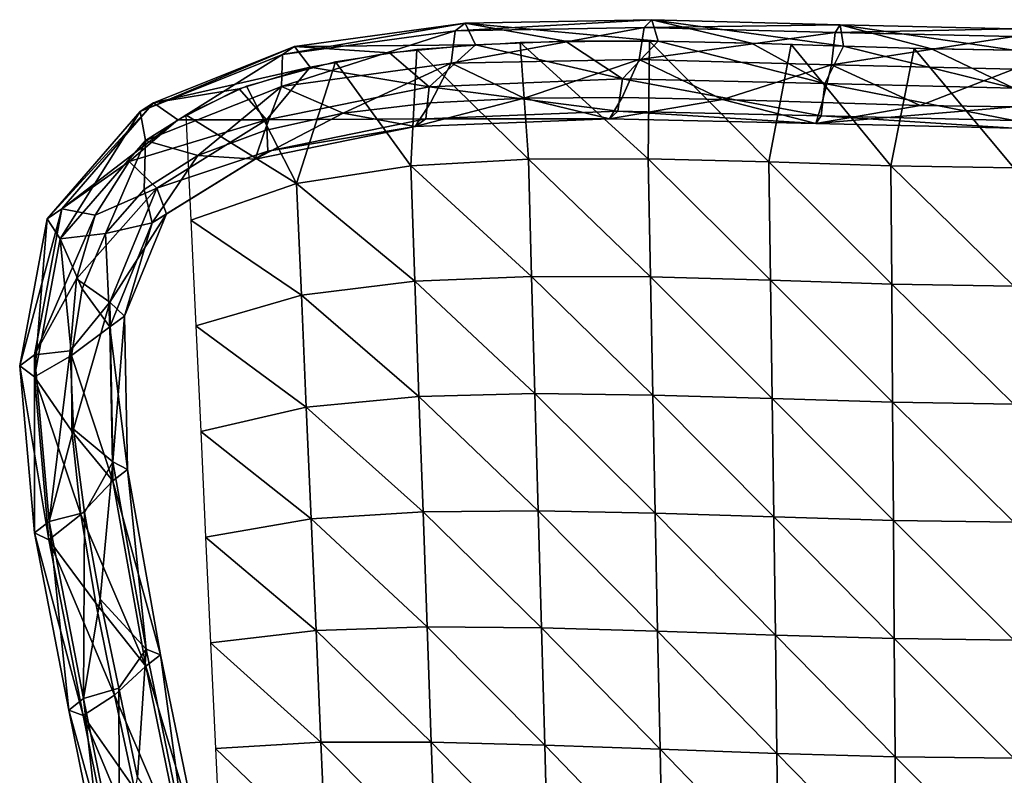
# Model space of a CAD drawing. Header units: millimetres. Extents: x -311 to 311, y 0 to 890.
# Tile 35 of 70: x -246 to -2, y 703 to 890. Entities that reach past the tile are written whole.
import ezdxf

# ---------------------------------------------------------------- set-up
doc = ezdxf.new("R2010")
doc.units = ezdxf.units.MM
doc.header["$LTSCALE"] = 81.481481
for name, color, linetype in [('11', 7, 'CONTINUOUS'), ('12', 7, 'CONTINUOUS'), ('90', 7, 'CONTINUOUS')]:
    doc.layers.add(name, color=color, linetype=linetype)

msp = doc.modelspace()

# ---------------------------------------------------------------- linework, layer by layer
at = {"layer": '11', "linetype": 'Continuous'}
for points in [[(-138, 886.74, -600.34), (-180.61, 880.93, -586.26), (-135.51, 888.63, -591.29), (-138, 886.74, -600.34)], [(-135.51, 888.63, -591.29), (-180.61, 880.93, -586.26), (-177.68, 882.88, -577.35), (-135.51, 888.63, -591.29)], [(-135.51, 888.63, -591.29), (-177.68, 882.88, -577.35), (-133, 883.36, -583.73), (-135.51, 888.63, -591.29)], [(-91.32, 887.64, -611.91), (-138, 886.74, -600.34), (-89.37, 889.53, -602.73), (-91.32, 887.64, -611.91)], [(-89.37, 889.53, -602.73), (-138, 886.74, -600.34), (-135.51, 888.63, -591.29), (-89.37, 889.53, -602.73)], [(-89.37, 889.53, -602.73), (-135.51, 888.63, -591.29), (-87.81, 884.24, -594.93), (-89.37, 889.53, -602.73)], [(-87.81, 884.24, -594.93), (-135.51, 888.63, -591.29), (-110.72, 884.23, -589.7), (-87.81, 884.24, -594.93)], [(-110.72, 884.23, -589.7), (-135.51, 888.63, -591.29), (-133, 883.36, -583.73), (-110.72, 884.23, -589.7)], [(-42.89, 888.24, -610.49), (-91.32, 887.64, -611.91), (-89.37, 889.53, -602.73), (-42.89, 888.24, -610.49)], [(-44.08, 886.34, -619.8), (-91.32, 887.64, -611.91), (-42.89, 888.24, -610.49), (-44.08, 886.34, -619.8)], [(-42.89, 888.24, -610.49), (-89.37, 889.53, -602.73), (-42.1, 882.97, -602.57), (-42.89, 888.24, -610.49)], [(-42.1, 882.97, -602.57), (-89.37, 889.53, -602.73), (-64.77, 883.71, -599.28), (-42.1, 882.97, -602.57)], [(-64.77, 883.71, -599.28), (-89.37, 889.53, -602.73), (-87.81, 884.24, -594.93), (-64.77, 883.71, -599.28)], [(0, 887.27, -613.35), (-44.08, 886.34, -619.8), (-42.89, 888.24, -610.49), (0, 887.27, -613.35)], [(0, 887.27, -613.35), (-42.89, 888.24, -610.49), (0, 882.02, -605.37), (0, 887.27, -613.35)], [(0, 882.02, -605.37), (-42.89, 888.24, -610.49), (-20.33, 882.31, -604.65), (0, 882.02, -605.37)], [(-20.33, 882.31, -604.65), (-42.89, 888.24, -610.49), (-42.1, 882.97, -602.57), (-20.33, 882.31, -604.65)], [(-138.99, 878.77, -605.56), (-180.85, 873.07, -591.74), (-138, 886.74, -600.34), (-138.99, 878.77, -605.56)], [(-138, 886.74, -600.34), (-180.85, 873.07, -591.74), (-180.61, 880.93, -586.26), (-138, 886.74, -600.34)], [(-92.5, 879.67, -617.08), (-138.99, 878.77, -605.56), (-91.32, 887.64, -611.91), (-92.5, 879.67, -617.08)], [(-91.32, 887.64, -611.91), (-138.99, 878.77, -605.56), (-138, 886.74, -600.34), (-91.32, 887.64, -611.91)], [(-44.08, 886.34, -619.8), (-92.5, 879.67, -617.08), (-91.32, 887.64, -611.91), (-44.08, 886.34, -619.8)], [(-44.99, 878.36, -625.02), (-92.5, 879.67, -617.08), (-44.08, 886.34, -619.8), (-44.99, 878.36, -625.02)], [(0, 885.35, -622.73), (-44.99, 878.36, -625.02), (-44.08, 886.34, -619.8), (0, 885.35, -622.73)], [(0, 885.35, -622.73), (-44.08, 886.34, -619.8), (0, 887.27, -613.35), (0, 885.35, -622.73)], [(-133, 883.36, -583.73), (-177.68, 882.88, -577.35), (-154.18, 881.33, -577.2), (-133, 883.36, -583.73)], [(0, 877.35, -627.99), (-44.99, 878.36, -625.02), (0, 885.35, -622.73), (0, 877.35, -627.99)], [(-180.61, 880.93, -586.26), (-215.8, 866.89, -570.57), (-177.68, 882.88, -577.35), (-180.61, 880.93, -586.26)], [(-177.68, 882.88, -577.35), (-215.8, 866.89, -570.57), (-212.47, 869, -561.84), (-177.68, 882.88, -577.35)], [(-180.61, 880.93, -586.26), (-214.47, 859.71, -576.77), (-215.8, 866.89, -570.57), (-180.61, 880.93, -586.26)], [(-180.85, 873.07, -591.74), (-214.47, 859.71, -576.77), (-180.61, 880.93, -586.26), (-180.85, 873.07, -591.74)], [(-177.68, 882.88, -577.35), (-212.47, 869, -561.84), (-173.79, 877.81, -570.26), (-177.68, 882.88, -577.35)], [(-154.18, 881.33, -577.2), (-177.68, 882.88, -577.35), (-173.79, 877.81, -570.26), (-154.18, 881.33, -577.2)], [(-138.99, 878.77, -605.56), (-165.65, 866.42, -595.14), (-180.85, 873.07, -591.74), (-138.99, 878.77, -605.56)], [(-144.09, 868.97, -602.07), (-165.65, 866.42, -595.14), (-138.99, 878.77, -605.56), (-144.09, 868.97, -602.07)], [(-120.93, 870.16, -608.51), (-144.09, 868.97, -602.07), (-138.99, 878.77, -605.56), (-120.93, 870.16, -608.51)], [(-92.5, 879.67, -617.08), (-120.93, 870.16, -608.51), (-138.99, 878.77, -605.56), (-92.5, 879.67, -617.08)], [(-96.71, 870.34, -614.25), (-120.93, 870.16, -608.51), (-92.5, 879.67, -617.08), (-96.71, 870.34, -614.25)], [(-71.99, 869.86, -619.09), (-96.71, 870.34, -614.25), (-92.5, 879.67, -617.08), (-71.99, 869.86, -619.09)], [(-44.99, 878.36, -625.02), (-71.99, 869.86, -619.09), (-92.5, 879.67, -617.08), (-44.99, 878.36, -625.02)], [(-47.29, 869.06, -622.81), (-71.99, 869.86, -619.09), (-44.99, 878.36, -625.02), (-47.29, 869.06, -622.81)], [(-23.14, 868.31, -625.2), (-47.29, 869.06, -622.81), (-44.99, 878.36, -625.02), (-23.14, 868.31, -625.2)], [(0, 877.35, -627.99), (-23.14, 868.31, -625.2), (-44.99, 878.36, -625.02), (0, 877.35, -627.99)], [(-173.79, 877.81, -570.26), (-212.47, 869, -561.84), (-191.37, 872.43, -563.05), (-173.79, 877.81, -570.26)], [(0, 867.98, -626.06), (-23.14, 868.31, -625.2), (0, 877.35, -627.99), (0, 867.98, -626.06)], [(-180.85, 873.07, -591.74), (-201.59, 855.98, -580.68), (-214.47, 859.71, -576.77), (-180.85, 873.07, -591.74)], [(-191.37, 872.43, -563.05), (-212.47, 869, -561.84), (-206.46, 864.82, -555.71), (-191.37, 872.43, -563.05)], [(-185.01, 862.18, -587.93), (-201.59, 855.98, -580.68), (-180.85, 873.07, -591.74), (-185.01, 862.18, -587.93)], [(-165.65, 866.42, -595.14), (-185.01, 862.18, -587.93), (-180.85, 873.07, -591.74), (-165.65, 866.42, -595.14)], [(-215.8, 866.89, -570.57), (-238.77, 840.38, -554.38), (-212.47, 869, -561.84), (-215.8, 866.89, -570.57)], [(-212.47, 869, -561.84), (-238.77, 840.38, -554.38), (-235.18, 842.8, -545.84), (-212.47, 869, -561.84)], [(-212.47, 869, -561.84), (-235.18, 842.8, -545.84), (-206.46, 864.82, -555.71), (-212.47, 869, -561.84)], [(-215.8, 866.89, -570.57), (-235.55, 835.43, -561.92), (-238.77, 840.38, -554.38), (-215.8, 866.89, -570.57)], [(-214.47, 859.71, -576.77), (-235.55, 835.43, -561.92), (-215.8, 866.89, -570.57), (-214.47, 859.71, -576.77)], [(-206.46, 864.82, -555.71), (-235.18, 842.8, -545.84), (-218.52, 854.54, -548.39), (-206.46, 864.82, -555.71)], [(-214.47, 859.71, -576.77), (-224.36, 836.72, -566.95), (-235.55, 835.43, -561.92), (-214.47, 859.71, -576.77)], [(-214.85, 847.56, -573.62), (-224.36, 836.72, -566.95), (-214.47, 859.71, -576.77), (-214.85, 847.56, -573.62)], [(-201.59, 855.98, -580.68), (-214.85, 847.56, -573.62), (-214.47, 859.71, -576.77), (-201.59, 855.98, -580.68)], [(-218.52, 854.54, -548.39), (-235.18, 842.8, -545.84), (-226.9, 841.29, -541.32), (-218.52, 854.54, -548.39)], [(-238.77, 840.38, -554.38), (-245.56, 804.08, -540.47), (-235.18, 842.8, -545.84), (-238.77, 840.38, -554.38)], [(-235.18, 842.8, -545.84), (-245.56, 804.08, -540.47), (-241.91, 806.76, -532.04), (-235.18, 842.8, -545.84)], [(-235.18, 842.8, -545.84), (-241.91, 806.76, -532.04), (-226.9, 841.29, -541.32), (-235.18, 842.8, -545.84)], [(-238.77, 840.38, -554.38), (-241.88, 801.31, -548.87), (-245.56, 804.08, -540.47), (-238.77, 840.38, -554.38)], [(-226.9, 841.29, -541.32), (-241.91, 806.76, -532.04), (-231.54, 825.53, -534.71), (-226.9, 841.29, -541.32)], [(-235.55, 835.43, -561.92), (-241.88, 801.31, -548.87), (-238.77, 840.38, -554.38), (-235.55, 835.43, -561.92)], [(-224.36, 836.72, -566.95), (-230.16, 823.06, -560.61), (-235.55, 835.43, -561.92), (-224.36, 836.72, -566.95)], [(-235.55, 835.43, -561.92), (-232.78, 806.65, -554.48), (-241.88, 801.31, -548.87), (-235.55, 835.43, -561.92)], [(-230.16, 823.06, -560.61), (-232.78, 806.65, -554.48), (-235.55, 835.43, -561.92), (-230.16, 823.06, -560.61)], [(-231.54, 825.53, -534.71), (-241.91, 806.76, -532.04), (-233.09, 807.78, -528.51), (-231.54, 825.53, -534.71)], [(-241.91, 806.76, -532.04), (-238.29, 765.64, -520.18), (-233.09, 807.78, -528.51), (-241.91, 806.76, -532.04)], [(-233.09, 807.78, -528.51), (-238.29, 765.64, -520.18), (-232.24, 788.44, -522.64), (-233.09, 807.78, -528.51)], [(-245.56, 804.08, -540.47), (-241.94, 762.84, -528.58), (-241.91, 806.76, -532.04), (-245.56, 804.08, -540.47)], [(-241.91, 806.76, -532.04), (-241.94, 762.84, -528.58), (-238.29, 765.64, -520.18), (-241.91, 806.76, -532.04)], [(-232.78, 806.65, -554.48), (-232.71, 787.92, -548.53), (-241.88, 801.31, -548.87), (-232.78, 806.65, -554.48)], [(-241.88, 801.31, -548.87), (-238.34, 761.13, -537.29), (-245.56, 804.08, -540.47), (-241.88, 801.31, -548.87)], [(-245.56, 804.08, -540.47), (-238.34, 761.13, -537.29), (-241.94, 762.84, -528.58), (-245.56, 804.08, -540.47)], [(-232.71, 787.92, -548.53), (-230.5, 767.36, -542.74), (-241.88, 801.31, -548.87), (-232.71, 787.92, -548.53)], [(-241.88, 801.31, -548.87), (-230.5, 767.36, -542.74), (-238.34, 761.13, -537.29), (-241.88, 801.31, -548.87)], [(-232.24, 788.44, -522.64), (-238.29, 765.64, -520.18), (-229.57, 767.87, -517.01), (-232.24, 788.44, -522.64)], [(-230.5, 767.36, -542.74), (-226.77, 745.48, -537.07), (-238.34, 761.13, -537.29), (-230.5, 767.36, -542.74)], [(-238.29, 765.64, -520.18), (-229.77, 721.88, -509.25), (-229.57, 767.87, -517.01), (-238.29, 765.64, -520.18)], [(-229.57, 767.87, -517.01), (-229.77, 721.88, -509.25), (-225.67, 746.42, -511.54), (-229.57, 767.87, -517.01)], [(-241.94, 762.84, -528.58), (-233.42, 719.07, -517.64), (-238.29, 765.64, -520.18), (-241.94, 762.84, -528.58)], [(-238.29, 765.64, -520.18), (-233.42, 719.07, -517.64), (-229.77, 721.88, -509.25), (-238.29, 765.64, -520.18)], [(-238.34, 761.13, -537.29), (-229.88, 717.69, -526.44), (-241.94, 762.84, -528.58), (-238.34, 761.13, -537.29)], [(-241.94, 762.84, -528.58), (-229.88, 717.69, -526.44), (-233.42, 719.07, -517.64), (-241.94, 762.84, -528.58)], [(-226.77, 745.48, -537.07), (-222.13, 722.75, -531.48), (-238.34, 761.13, -537.29), (-226.77, 745.48, -537.07)], [(-238.34, 761.13, -537.29), (-222.13, 722.75, -531.48), (-229.88, 717.69, -526.44), (-238.34, 761.13, -537.29)], [(-225.67, 746.42, -511.54), (-229.77, 721.88, -509.25), (-221.11, 724.47, -506.17), (-225.67, 746.42, -511.54)], [(-222.13, 722.75, -531.48), (-217.23, 699.65, -525.89), (-229.88, 717.69, -526.44), (-222.13, 722.75, -531.48)], [(-229.77, 721.88, -509.25), (-220.94, 678.3, -498.64), (-221.11, 724.47, -506.17), (-229.77, 721.88, -509.25)], [(-221.11, 724.47, -506.17), (-220.94, 678.3, -498.64), (-216.45, 702.4, -500.84), (-221.11, 724.47, -506.17)], [(-233.42, 719.07, -517.64), (-224.6, 675.55, -507.06), (-229.77, 721.88, -509.25), (-233.42, 719.07, -517.64)], [(-229.77, 721.88, -509.25), (-224.6, 675.55, -507.06), (-220.94, 678.3, -498.64), (-229.77, 721.88, -509.25)], [(-229.88, 717.69, -526.44), (-221.02, 674, -515.8), (-233.42, 719.07, -517.64), (-229.88, 717.69, -526.44)], [(-233.42, 719.07, -517.64), (-221.02, 674, -515.8), (-224.6, 675.55, -507.06), (-233.42, 719.07, -517.64)], [(-217.23, 699.65, -525.89), (-212.7, 676.63, -520.27), (-229.88, 717.69, -526.44), (-217.23, 699.65, -525.89)], [(-229.88, 717.69, -526.44), (-212.7, 676.63, -520.27), (-221.02, 674, -515.8), (-229.88, 717.69, -526.44)]]:
    msp.add_3dface(points, dxfattribs=at)
at = {"layer": '12', "linetype": 'Continuous'}
for points in [[(-133, 883.36, -583.73), (-154.18, 881.33, -577.2), (-144.43, 872.98, -578.31), (-133, 883.36, -583.73)], [(-96.63, 874.94, -591.08), (-133, 883.36, -583.73), (-144.43, 872.98, -578.31), (-96.63, 874.94, -591.08)], [(-110.72, 884.23, -589.7), (-133, 883.36, -583.73), (-96.63, 874.94, -591.08), (-110.72, 884.23, -589.7)], [(-87.81, 884.24, -594.93), (-110.72, 884.23, -589.7), (-96.63, 874.94, -591.08), (-87.81, 884.24, -594.93)], [(-46.65, 873.75, -600.07), (-87.81, 884.24, -594.93), (-96.63, 874.94, -591.08), (-46.65, 873.75, -600.07)], [(-64.77, 883.71, -599.28), (-87.81, 884.24, -594.93), (-46.65, 873.75, -600.07), (-64.77, 883.71, -599.28)], [(-42.1, 882.97, -602.57), (-64.77, 883.71, -599.28), (-46.65, 873.75, -600.07), (-42.1, 882.97, -602.57)], [(0, 872.65, -603.44), (-42.1, 882.97, -602.57), (-46.65, 873.75, -600.07), (0, 872.65, -603.44)], [(-20.33, 882.31, -604.65), (-42.1, 882.97, -602.57), (0, 872.65, -603.44), (-20.33, 882.31, -604.65)], [(-154.18, 881.33, -577.2), (-173.79, 877.81, -570.26), (-144.43, 872.98, -578.31), (-154.18, 881.33, -577.2)], [(0, 882.02, -605.37), (-20.33, 882.31, -604.65), (0, 872.65, -603.44), (0, 882.02, -605.37)], [(-173.79, 877.81, -570.26), (-191.37, 872.43, -563.05), (-184.56, 864.8, -563.71), (-173.79, 877.81, -570.26)], [(-144.43, 872.98, -578.31), (-173.79, 877.81, -570.26), (-184.56, 864.8, -563.71), (-144.43, 872.98, -578.31)], [(-96.63, 874.94, -591.08), (-144.43, 872.98, -578.31), (-97.82, 866.96, -596.25), (-96.63, 874.94, -591.08)], [(-47.6, 865.77, -605.28), (-96.63, 874.94, -591.08), (-97.82, 866.96, -596.25), (-47.6, 865.77, -605.28)], [(-46.65, 873.75, -600.07), (-96.63, 874.94, -591.08), (-47.6, 865.77, -605.28), (-46.65, 873.75, -600.07)], [(0, 864.65, -608.7), (-46.65, 873.75, -600.07), (-47.6, 865.77, -605.28), (0, 864.65, -608.7)], [(0, 872.65, -603.44), (-46.65, 873.75, -600.07), (0, 864.65, -608.7), (0, 872.65, -603.44)], [(-191.37, 872.43, -563.05), (-206.46, 864.82, -555.71), (-184.56, 864.8, -563.71), (-191.37, 872.43, -563.05)], [(-144.43, 872.98, -578.31), (-184.56, 864.8, -563.71), (-145.27, 865.02, -583.57), (-144.43, 872.98, -578.31)], [(-97.82, 866.96, -596.25), (-144.43, 872.98, -578.31), (-145.27, 865.02, -583.57), (-97.82, 866.96, -596.25)], [(-165.65, 866.42, -595.14), (-144.09, 868.97, -602.07), (-147.89, 863.12, -592.59), (-165.65, 866.42, -595.14)], [(-144.09, 868.97, -602.07), (-120.93, 870.16, -608.51), (-147.89, 863.12, -592.59), (-144.09, 868.97, -602.07)], [(-120.93, 870.16, -608.51), (-99.88, 865.08, -605.41), (-147.89, 863.12, -592.59), (-120.93, 870.16, -608.51)], [(-120.93, 870.16, -608.51), (-96.71, 870.34, -614.25), (-99.88, 865.08, -605.41), (-120.93, 870.16, -608.51)], [(-96.71, 870.34, -614.25), (-71.99, 869.86, -619.09), (-99.88, 865.08, -605.41), (-96.71, 870.34, -614.25)], [(-71.99, 869.86, -619.09), (-48.89, 863.87, -614.58), (-99.88, 865.08, -605.41), (-71.99, 869.86, -619.09)], [(-71.99, 869.86, -619.09), (-47.29, 869.06, -622.81), (-48.89, 863.87, -614.58), (-71.99, 869.86, -619.09)], [(-47.29, 869.06, -622.81), (-23.14, 868.31, -625.2), (-48.89, 863.87, -614.58), (-47.29, 869.06, -622.81)], [(-185.01, 862.18, -587.93), (-165.65, 866.42, -595.14), (-187.37, 855.1, -578.23), (-185.01, 862.18, -587.93)], [(-165.65, 866.42, -595.14), (-147.89, 863.12, -592.59), (-187.37, 855.1, -578.23), (-165.65, 866.42, -595.14)], [(-97.82, 866.96, -596.25), (-145.27, 865.02, -583.57), (-99.88, 865.08, -605.41), (-97.82, 866.96, -596.25)], [(-48.89, 863.87, -614.58), (-97.82, 866.96, -596.25), (-99.88, 865.08, -605.41), (-48.89, 863.87, -614.58)], [(-47.6, 865.77, -605.28), (-97.82, 866.96, -596.25), (-48.89, 863.87, -614.58), (-47.6, 865.77, -605.28)], [(-23.14, 868.31, -625.2), (0, 867.98, -626.06), (-48.89, 863.87, -614.58), (-23.14, 868.31, -625.2)], [(0, 867.98, -626.06), (0, 862.73, -618.08), (-48.89, 863.87, -614.58), (0, 867.98, -626.06)], [(-206.46, 864.82, -555.71), (-218.52, 854.54, -548.39), (-184.56, 864.8, -563.71), (-206.46, 864.82, -555.71)], [(-184.56, 864.8, -563.71), (-218.52, 854.54, -548.39), (-211.69, 847.91, -549.41), (-184.56, 864.8, -563.71)], [(-184.56, 864.8, -563.71), (-211.69, 847.91, -549.41), (-184.28, 857.1, -569.39), (-184.56, 864.8, -563.71)], [(-145.27, 865.02, -583.57), (-184.56, 864.8, -563.71), (-184.28, 857.1, -569.39), (-145.27, 865.02, -583.57)], [(-145.27, 865.02, -583.57), (-184.28, 857.1, -569.39), (-147.89, 863.12, -592.59), (-145.27, 865.02, -583.57)], [(-99.88, 865.08, -605.41), (-145.27, 865.02, -583.57), (-147.89, 863.12, -592.59), (-99.88, 865.08, -605.41)], [(0, 862.73, -618.08), (-47.6, 865.77, -605.28), (-48.89, 863.87, -614.58), (0, 862.73, -618.08)], [(0, 864.65, -608.7), (-47.6, 865.77, -605.28), (0, 862.73, -618.08), (0, 864.65, -608.7)], [(-201.59, 855.98, -580.68), (-185.01, 862.18, -587.93), (-187.37, 855.1, -578.23), (-201.59, 855.98, -580.68)], [(-147.89, 863.12, -592.59), (-184.28, 857.1, -569.39), (-187.37, 855.1, -578.23), (-147.89, 863.12, -592.59)], [(-184.28, 857.1, -569.39), (-211.69, 847.91, -549.41), (-209.33, 841.63, -556.24), (-184.28, 857.1, -569.39)], [(-184.28, 857.1, -569.39), (-209.33, 841.63, -556.24), (-187.37, 855.1, -578.23), (-184.28, 857.1, -569.39)], [(-218.52, 854.54, -548.39), (-226.9, 841.29, -541.32), (-211.69, 847.91, -549.41), (-218.52, 854.54, -548.39)], [(-214.85, 847.56, -573.62), (-201.59, 855.98, -580.68), (-212.82, 839.38, -564.87), (-214.85, 847.56, -573.62)], [(-201.59, 855.98, -580.68), (-187.37, 855.1, -578.23), (-212.82, 839.38, -564.87), (-201.59, 855.98, -580.68)], [(-187.37, 855.1, -578.23), (-209.33, 841.63, -556.24), (-212.82, 839.38, -564.87), (-187.37, 855.1, -578.23)], [(-226.9, 841.29, -541.32), (-231.54, 825.53, -534.71), (-211.69, 847.91, -549.41), (-226.9, 841.29, -541.32)], [(-211.69, 847.91, -549.41), (-231.54, 825.53, -534.71), (-223.31, 819.79, -536.49), (-211.69, 847.91, -549.41)], [(-224.36, 836.72, -566.95), (-214.85, 847.56, -573.62), (-212.82, 839.38, -564.87), (-224.36, 836.72, -566.95)], [(-211.69, 847.91, -549.41), (-223.31, 819.79, -536.49), (-209.33, 841.63, -556.24), (-211.69, 847.91, -549.41)], [(-209.33, 841.63, -556.24), (-223.31, 819.79, -536.49), (-219.68, 816.31, -544.63), (-209.33, 841.63, -556.24)], [(-209.33, 841.63, -556.24), (-219.68, 816.31, -544.63), (-212.82, 839.38, -564.87), (-209.33, 841.63, -556.24)], [(-224.36, 836.72, -566.95), (-212.82, 839.38, -564.87), (-223.33, 813.71, -553.1), (-224.36, 836.72, -566.95)], [(-212.82, 839.38, -564.87), (-219.68, 816.31, -544.63), (-223.33, 813.71, -553.1), (-212.82, 839.38, -564.87)], [(-230.16, 823.06, -560.61), (-224.36, 836.72, -566.95), (-223.33, 813.71, -553.1), (-230.16, 823.06, -560.61)], [(-231.54, 825.53, -534.71), (-233.09, 807.78, -528.51), (-223.31, 819.79, -536.49), (-231.54, 825.53, -534.71)], [(-232.78, 806.65, -554.48), (-230.16, 823.06, -560.61), (-223.33, 813.71, -553.1), (-232.78, 806.65, -554.48)], [(-233.09, 807.78, -528.51), (-232.24, 788.44, -522.64), (-223.31, 819.79, -536.49), (-233.09, 807.78, -528.51)], [(-223.31, 819.79, -536.49), (-232.24, 788.44, -522.64), (-222.58, 780.38, -524.17), (-223.31, 819.79, -536.49)], [(-223.31, 819.79, -536.49), (-222.58, 780.38, -524.17), (-219.68, 816.31, -544.63), (-223.31, 819.79, -536.49)], [(-219.68, 816.31, -544.63), (-218.94, 778.44, -532.82), (-223.33, 813.71, -553.1), (-219.68, 816.31, -544.63)], [(-219.68, 816.31, -544.63), (-222.58, 780.38, -524.17), (-218.94, 778.44, -532.82), (-219.68, 816.31, -544.63)], [(-232.78, 806.65, -554.48), (-223.33, 813.71, -553.1), (-222.59, 775.67, -541.23), (-232.78, 806.65, -554.48)], [(-223.33, 813.71, -553.1), (-218.94, 778.44, -532.82), (-222.59, 775.67, -541.23), (-223.33, 813.71, -553.1)], [(-232.71, 787.92, -548.53), (-232.78, 806.65, -554.48), (-222.59, 775.67, -541.23), (-232.71, 787.92, -548.53)], [(-232.24, 788.44, -522.64), (-229.57, 767.87, -517.01), (-222.58, 780.38, -524.17), (-232.24, 788.44, -522.64)], [(-230.5, 767.36, -542.74), (-232.71, 787.92, -548.53), (-222.59, 775.67, -541.23), (-230.5, 767.36, -542.74)], [(-229.57, 767.87, -517.01), (-225.67, 746.42, -511.54), (-222.58, 780.38, -524.17), (-229.57, 767.87, -517.01)], [(-222.58, 780.38, -524.17), (-225.67, 746.42, -511.54), (-214.33, 734.12, -512.33), (-222.58, 780.38, -524.17)], [(-218.94, 778.44, -532.82), (-210.79, 732.72, -521.11), (-222.59, 775.67, -541.23), (-218.94, 778.44, -532.82)], [(-222.58, 780.38, -524.17), (-214.33, 734.12, -512.33), (-218.94, 778.44, -532.82), (-222.58, 780.38, -524.17)], [(-218.94, 778.44, -532.82), (-214.33, 734.12, -512.33), (-210.79, 732.72, -521.11), (-218.94, 778.44, -532.82)], [(-230.5, 767.36, -542.74), (-222.59, 775.67, -541.23), (-214.44, 729.91, -529.51), (-230.5, 767.36, -542.74)], [(-222.59, 775.67, -541.23), (-210.79, 732.72, -521.11), (-214.44, 729.91, -529.51), (-222.59, 775.67, -541.23)], [(-226.77, 745.48, -537.07), (-230.5, 767.36, -542.74), (-214.44, 729.91, -529.51), (-226.77, 745.48, -537.07)], [(-222.13, 722.75, -531.48), (-226.77, 745.48, -537.07), (-214.44, 729.91, -529.51), (-222.13, 722.75, -531.48)], [(-225.67, 746.42, -511.54), (-221.11, 724.47, -506.17), (-214.33, 734.12, -512.33), (-225.67, 746.42, -511.54)], [(-221.11, 724.47, -506.17), (-216.45, 702.4, -500.84), (-214.33, 734.12, -512.33), (-221.11, 724.47, -506.17)], [(-214.33, 734.12, -512.33), (-216.45, 702.4, -500.84), (-204.33, 685.56, -500.53), (-214.33, 734.12, -512.33)], [(-210.79, 732.72, -521.11), (-200.76, 684.05, -509.29), (-214.44, 729.91, -529.51), (-210.79, 732.72, -521.11)], [(-214.33, 734.12, -512.33), (-204.33, 685.56, -500.53), (-210.79, 732.72, -521.11), (-214.33, 734.12, -512.33)], [(-210.79, 732.72, -521.11), (-204.33, 685.56, -500.53), (-200.76, 684.05, -509.29), (-210.79, 732.72, -521.11)], [(-222.13, 722.75, -531.48), (-214.44, 729.91, -529.51), (-204.41, 681.29, -517.7), (-222.13, 722.75, -531.48)], [(-214.44, 729.91, -529.51), (-200.76, 684.05, -509.29), (-204.41, 681.29, -517.7), (-214.44, 729.91, -529.51)], [(-217.23, 699.65, -525.89), (-222.13, 722.75, -531.48), (-204.41, 681.29, -517.7), (-217.23, 699.65, -525.89)]]:
    msp.add_3dface(points, dxfattribs=at)
at = {"layer": '90', "linetype": 'Continuous'}
for points in [[(-121.92, 883.92, -586.81), (-147.45, 882.14, -579.37), (-119.9, 855.06, -579.85), (-121.92, 883.92, -586.81)], [(-89.99, 884.26, -594.47), (-121.92, 883.92, -586.81), (-90.35, 855.15, -586.94), (-89.99, 884.26, -594.47)], [(-90.35, 855.15, -586.94), (-121.92, 883.92, -586.81), (-119.9, 855.06, -579.85), (-90.35, 855.15, -586.94)], [(-60.48, 854.41, -592.5), (-89.99, 884.26, -594.47), (-90.35, 855.15, -586.94), (-60.48, 854.41, -592.5)], [(-55, 883.4, -600.82), (-89.99, 884.26, -594.47), (-60.48, 854.41, -592.5), (-55, 883.4, -600.82)], [(-30.34, 853.44, -596.29), (-55, 883.4, -600.82), (-60.48, 854.41, -592.5), (-30.34, 853.44, -596.29)], [(-24.59, 882.42, -604.34), (-55, 883.4, -600.82), (-30.34, 853.44, -596.29), (-24.59, 882.42, -604.34)], [(-147.45, 882.14, -579.37), (-167.54, 879.15, -572.58), (-148.98, 853.42, -571.28), (-147.45, 882.14, -579.37)], [(-119.9, 855.06, -579.85), (-147.45, 882.14, -579.37), (-148.98, 853.42, -571.28), (-119.9, 855.06, -579.85)], [(0, 852.91, -597.78), (-24.59, 882.42, -604.34), (-30.34, 853.44, -596.29), (0, 852.91, -597.78)], [(0, 882.02, -605.37), (-24.59, 882.42, -604.34), (0, 852.91, -597.78), (0, 882.02, -605.37)], [(-167.54, 879.15, -572.58), (-189.54, 873.13, -563.86), (-177.19, 849.09, -561.18), (-167.54, 879.15, -572.58)], [(-148.98, 853.42, -571.28), (-167.54, 879.15, -572.58), (-177.19, 849.09, -561.18), (-148.98, 853.42, -571.28)], [(-189.54, 873.13, -563.86), (-204.49, 866.05, -556.75), (-177.19, 849.09, -561.18), (-189.54, 873.13, -563.86)], [(-177.19, 849.09, -561.18), (-204.49, 866.05, -556.75), (-203.28, 839.99, -549.44), (-177.19, 849.09, -561.18)], [(-119.9, 855.06, -579.85), (-148.98, 853.42, -571.28), (-119.1, 826.13, -572.56), (-119.9, 855.06, -579.85)], [(-90.35, 855.15, -586.94), (-119.9, 855.06, -579.85), (-89.76, 826, -579.61), (-90.35, 855.15, -586.94)], [(-89.76, 826, -579.61), (-119.9, 855.06, -579.85), (-119.1, 826.13, -572.56), (-89.76, 826, -579.61)], [(-60.48, 854.41, -592.5), (-90.35, 855.15, -586.94), (-60.08, 825.2, -585.08), (-60.48, 854.41, -592.5)], [(-60.08, 825.2, -585.08), (-90.35, 855.15, -586.94), (-89.76, 826, -579.61), (-60.08, 825.2, -585.08)], [(-30.34, 853.44, -596.29), (-60.48, 854.41, -592.5), (-30.14, 824.26, -588.76), (-30.34, 853.44, -596.29)], [(-30.14, 824.26, -588.76), (-60.48, 854.41, -592.5), (-60.08, 825.2, -585.08), (-30.14, 824.26, -588.76)], [(-148.98, 853.42, -571.28), (-177.19, 849.09, -561.18), (-147.96, 824.96, -563.99), (-148.98, 853.42, -571.28)], [(-119.1, 826.13, -572.56), (-148.98, 853.42, -571.28), (-147.96, 824.96, -563.99), (-119.1, 826.13, -572.56)], [(0, 852.91, -597.78), (-30.34, 853.44, -596.29), (0, 823.76, -590.18), (0, 852.91, -597.78)], [(0, 823.76, -590.18), (-30.34, 853.44, -596.29), (-30.14, 824.26, -588.76), (0, 823.76, -590.18)], [(-177.19, 849.09, -561.18), (-203.28, 839.99, -549.44), (-175.98, 821.49, -553.87), (-177.19, 849.09, -561.18)], [(-147.96, 824.96, -563.99), (-177.19, 849.09, -561.18), (-175.98, 821.49, -553.87), (-147.96, 824.96, -563.99)], [(-203.28, 839.99, -549.44), (-202.06, 813.91, -542.11), (-175.98, 821.49, -553.87), (-203.28, 839.99, -549.44)], [(-147.96, 824.96, -563.99), (-175.98, 821.49, -553.87), (-146.94, 796.5, -556.7), (-147.96, 824.96, -563.99)], [(-119.1, 826.13, -572.56), (-147.96, 824.96, -563.99), (-118.29, 797.2, -565.27), (-119.1, 826.13, -572.56)], [(-118.29, 797.2, -565.27), (-147.96, 824.96, -563.99), (-146.94, 796.5, -556.7), (-118.29, 797.2, -565.27)], [(-89.76, 826, -579.61), (-119.1, 826.13, -572.56), (-89.16, 796.84, -572.28), (-89.76, 826, -579.61)], [(-89.16, 796.84, -572.28), (-119.1, 826.13, -572.56), (-118.29, 797.2, -565.27), (-89.16, 796.84, -572.28)], [(-60.08, 825.2, -585.08), (-89.76, 826, -579.61), (-59.69, 795.99, -577.66), (-60.08, 825.2, -585.08)], [(-59.69, 795.99, -577.66), (-89.76, 826, -579.61), (-89.16, 796.84, -572.28), (-59.69, 795.99, -577.66)], [(-30.14, 824.26, -588.76), (-60.08, 825.2, -585.08), (-29.94, 795.08, -581.23), (-30.14, 824.26, -588.76)], [(-29.94, 795.08, -581.23), (-60.08, 825.2, -585.08), (-59.69, 795.99, -577.66), (-29.94, 795.08, -581.23)], [(0, 823.76, -590.18), (-30.14, 824.26, -588.76), (0, 794.62, -582.59), (0, 823.76, -590.18)], [(0, 794.62, -582.59), (-30.14, 824.26, -588.76), (-29.94, 795.08, -581.23), (0, 794.62, -582.59)], [(-175.98, 821.49, -553.87), (-202.06, 813.91, -542.11), (-174.77, 793.89, -546.56), (-175.98, 821.49, -553.87)], [(-146.94, 796.5, -556.7), (-175.98, 821.49, -553.87), (-174.77, 793.89, -546.56), (-146.94, 796.5, -556.7)], [(-202.06, 813.91, -542.11), (-200.85, 787.82, -534.78), (-174.77, 793.89, -546.56), (-202.06, 813.91, -542.11)], [(-146.94, 796.5, -556.7), (-174.77, 793.89, -546.56), (-145.92, 768.04, -549.42), (-146.94, 796.5, -556.7)], [(-118.29, 797.2, -565.27), (-146.94, 796.5, -556.7), (-117.49, 768.26, -557.98), (-118.29, 797.2, -565.27)], [(-117.49, 768.26, -557.98), (-146.94, 796.5, -556.7), (-145.92, 768.04, -549.42), (-117.49, 768.26, -557.98)], [(-89.16, 796.84, -572.28), (-118.29, 797.2, -565.27), (-88.57, 767.69, -564.94), (-89.16, 796.84, -572.28)], [(-88.57, 767.69, -564.94), (-118.29, 797.2, -565.27), (-117.49, 768.26, -557.98), (-88.57, 767.69, -564.94)], [(-59.69, 795.99, -577.66), (-89.16, 796.84, -572.28), (-59.29, 766.78, -570.23), (-59.69, 795.99, -577.66)], [(-59.29, 766.78, -570.23), (-89.16, 796.84, -572.28), (-88.57, 767.69, -564.94), (-59.29, 766.78, -570.23)], [(-29.94, 795.08, -581.23), (-59.69, 795.99, -577.66), (-29.73, 765.9, -573.7), (-29.94, 795.08, -581.23)], [(-29.73, 765.9, -573.7), (-59.69, 795.99, -577.66), (-59.29, 766.78, -570.23), (-29.73, 765.9, -573.7)], [(-174.77, 793.89, -546.56), (-200.85, 787.82, -534.78), (-173.57, 766.3, -539.25), (-174.77, 793.89, -546.56)], [(-145.92, 768.04, -549.42), (-174.77, 793.89, -546.56), (-173.57, 766.3, -539.25), (-145.92, 768.04, -549.42)], [(0, 794.62, -582.59), (-29.94, 795.08, -581.23), (0, 765.48, -574.99), (0, 794.62, -582.59)], [(0, 765.48, -574.99), (-29.94, 795.08, -581.23), (-29.73, 765.9, -573.7), (0, 765.48, -574.99)], [(-200.85, 787.82, -534.78), (-199.63, 761.74, -527.46), (-173.57, 766.3, -539.25), (-200.85, 787.82, -534.78)], [(-173.57, 766.3, -539.25), (-199.63, 761.74, -527.46), (-172.36, 738.7, -531.94), (-173.57, 766.3, -539.25)], [(-145.92, 768.04, -549.42), (-173.57, 766.3, -539.25), (-144.9, 739.58, -542.13), (-145.92, 768.04, -549.42)], [(-144.9, 739.58, -542.13), (-173.57, 766.3, -539.25), (-172.36, 738.7, -531.94), (-144.9, 739.58, -542.13)], [(-117.49, 768.26, -557.98), (-145.92, 768.04, -549.42), (-116.69, 739.33, -550.69), (-117.49, 768.26, -557.98)], [(-116.69, 739.33, -550.69), (-145.92, 768.04, -549.42), (-144.9, 739.58, -542.13), (-116.69, 739.33, -550.69)], [(-88.57, 767.69, -564.94), (-117.49, 768.26, -557.98), (-87.97, 738.54, -557.61), (-88.57, 767.69, -564.94)], [(-87.97, 738.54, -557.61), (-117.49, 768.26, -557.98), (-116.69, 739.33, -550.69), (-87.97, 738.54, -557.61)], [(-59.29, 766.78, -570.23), (-88.57, 767.69, -564.94), (-58.89, 737.57, -562.81), (-59.29, 766.78, -570.23)], [(-58.89, 737.57, -562.81), (-88.57, 767.69, -564.94), (-87.97, 738.54, -557.61), (-58.89, 737.57, -562.81)], [(-29.73, 765.9, -573.7), (-59.29, 766.78, -570.23), (-29.53, 736.72, -566.16), (-29.73, 765.9, -573.7)], [(-29.53, 736.72, -566.16), (-59.29, 766.78, -570.23), (-58.89, 737.57, -562.81), (-29.53, 736.72, -566.16)], [(0, 765.48, -574.99), (-29.73, 765.9, -573.7), (0, 736.34, -567.39), (0, 765.48, -574.99)], [(0, 736.34, -567.39), (-29.73, 765.9, -573.7), (-29.53, 736.72, -566.16), (0, 736.34, -567.39)], [(-199.63, 761.74, -527.46), (-198.42, 735.65, -520.13), (-172.36, 738.7, -531.94), (-199.63, 761.74, -527.46)], [(-144.9, 739.58, -542.13), (-172.36, 738.7, -531.94), (-143.88, 711.12, -534.84), (-144.9, 739.58, -542.13)], [(-116.69, 739.33, -550.69), (-144.9, 739.58, -542.13), (-115.88, 710.4, -543.4), (-116.69, 739.33, -550.69)], [(-115.88, 710.4, -543.4), (-144.9, 739.58, -542.13), (-143.88, 711.12, -534.84), (-115.88, 710.4, -543.4)], [(-172.36, 738.7, -531.94), (-198.42, 735.65, -520.13), (-171.16, 711.1, -524.63), (-172.36, 738.7, -531.94)], [(-143.88, 711.12, -534.84), (-172.36, 738.7, -531.94), (-171.16, 711.1, -524.63), (-143.88, 711.12, -534.84)], [(-87.97, 738.54, -557.61), (-116.69, 739.33, -550.69), (-87.38, 709.38, -550.28), (-87.97, 738.54, -557.61)], [(-87.38, 709.38, -550.28), (-116.69, 739.33, -550.69), (-115.88, 710.4, -543.4), (-87.38, 709.38, -550.28)], [(-58.89, 737.57, -562.81), (-87.97, 738.54, -557.61), (-58.49, 708.35, -555.39), (-58.89, 737.57, -562.81)], [(-58.49, 708.35, -555.39), (-87.97, 738.54, -557.61), (-87.38, 709.38, -550.28), (-58.49, 708.35, -555.39)], [(-29.53, 736.72, -566.16), (-58.89, 737.57, -562.81), (-29.33, 707.54, -558.63), (-29.53, 736.72, -566.16)], [(-29.33, 707.54, -558.63), (-58.89, 737.57, -562.81), (-58.49, 708.35, -555.39), (-29.33, 707.54, -558.63)], [(-198.42, 735.65, -520.13), (-197.2, 709.56, -512.81), (-171.16, 711.1, -524.63), (-198.42, 735.65, -520.13)], [(0, 736.34, -567.39), (-29.53, 736.72, -566.16), (0, 707.19, -559.79), (0, 736.34, -567.39)], [(0, 707.19, -559.79), (-29.53, 736.72, -566.16), (-29.33, 707.54, -558.63), (0, 707.19, -559.79)], [(-171.16, 711.1, -524.63), (-197.2, 709.56, -512.81), (-169.95, 683.51, -517.32), (-171.16, 711.1, -524.63)], [(-143.88, 711.12, -534.84), (-171.16, 711.1, -524.63), (-142.86, 682.66, -527.55), (-143.88, 711.12, -534.84)], [(-142.86, 682.66, -527.55), (-171.16, 711.1, -524.63), (-169.95, 683.51, -517.32), (-142.86, 682.66, -527.55)], [(-115.88, 710.4, -543.4), (-143.88, 711.12, -534.84), (-115.08, 681.47, -536.11), (-115.88, 710.4, -543.4)], [(-115.08, 681.47, -536.11), (-143.88, 711.12, -534.84), (-142.86, 682.66, -527.55), (-115.08, 681.47, -536.11)], [(-87.38, 709.38, -550.28), (-115.88, 710.4, -543.4), (-86.78, 680.23, -542.95), (-87.38, 709.38, -550.28)], [(-86.78, 680.23, -542.95), (-115.88, 710.4, -543.4), (-115.08, 681.47, -536.11), (-86.78, 680.23, -542.95)], [(-197.2, 709.56, -512.81), (-195.98, 683.48, -505.48), (-169.95, 683.51, -517.32), (-197.2, 709.56, -512.81)], [(-58.49, 708.35, -555.39), (-87.38, 709.38, -550.28), (-58.09, 679.14, -547.97), (-58.49, 708.35, -555.39)], [(-58.09, 679.14, -547.97), (-87.38, 709.38, -550.28), (-86.78, 680.23, -542.95), (-58.09, 679.14, -547.97)], [(-29.33, 707.54, -558.63), (-58.49, 708.35, -555.39), (-29.12, 678.36, -551.1), (-29.33, 707.54, -558.63)], [(-29.12, 678.36, -551.1), (-58.49, 708.35, -555.39), (-58.09, 679.14, -547.97), (-29.12, 678.36, -551.1)], [(0, 707.19, -559.79), (-29.33, 707.54, -558.63), (0, 678.05, -552.19), (0, 707.19, -559.79)], [(0, 678.05, -552.19), (-29.33, 707.54, -558.63), (-29.12, 678.36, -551.1), (0, 678.05, -552.19)]]:
    msp.add_3dface(points, dxfattribs=at)

doc.saveas('drawing.dxf')
